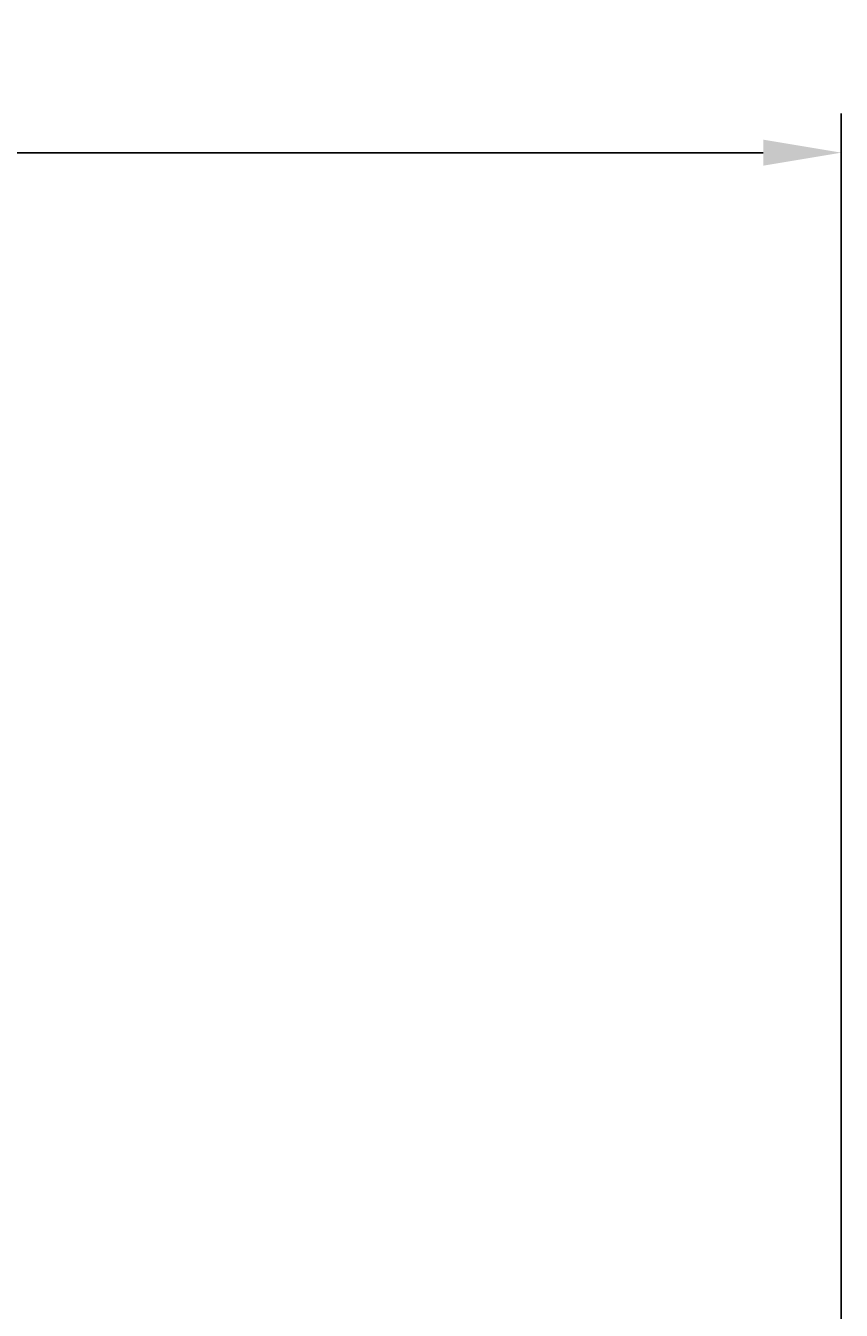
# Model space of a CAD drawing. Header units: millimetres. Extents: x -8117 to 700512, y -5118 to 30771.
# Tile 42 of 44: x 4222 to 6834, y 26656 to 30771. Entities that reach past the tile are written whole.
import ezdxf

# ---------------------------------------------------------------- set-up
doc = ezdxf.new("R2010")
doc.units = ezdxf.units.MM
doc.layers.add('S-ANNO-DIMS', color=2, linetype='Continuous')
doc.styles.get("Standard").update_dxf_attribs({"font": 'romans.shx', "width": 0.8, "height": 3})
doc.dimstyles.new('Annotative', dxfattribs={"dimscale": 0, "dimtxt": 2.5, "dimasz": 2.5, "dimexe": 1.25, "dimexo": 0.625, "dimtad": 1, "dimdec": 0, "dimzin": 9, "dimdsep": 32, "dimtxsty": 'Standard', "dimcen": 2.5, "dimadec": 0, "dimazin": 0, "dimtfac": 1, "dimtdec": 0, "dimtmove": 1, "dimatfit": 3, "dimfxl": 1, "dimarcsym": 0})

# ---------------------------------------------------------------- blocks, each defined once
blk = doc.blocks.new('*D65')
at = {"layer": 'Defpoints', "color": 0, "transparency": 16777216}
for p in [(6833.9, 30364), (589.9, 28492.3), (6833.9, 16719.3)]:
    blk.add_point(p, dxfattribs=at)
at = {"layer": 'S-ANNO-DIMS', "color": 0, "lineweight": -2, "transparency": 16777216}
for p, q in [((589.9, 28554.8), (589.9, 30489)), ((6833.9, 16781.8), (6833.9, 30489)), ((839.9, 30364), (6583.9, 30364))]:
    blk.add_line(p, q, dxfattribs=at)
at = {"layer": 'S-ANNO-DIMS', "color": 0, "transparency": 16777216}
for points in [[(839.9, 30405.7), (839.9, 30322.4), (589.9, 30364)], [(6583.9, 30405.7), (6583.9, 30322.4), (6833.9, 30364)]]:
    blk.add_solid(points, dxfattribs=at)
at = {"layer": 'S-ANNO-DIMS', "color": 0, "transparency": 16777216, "insert": (3711.9, 30576.5), "char_height": 300, "attachment_point": 5}
blk.add_mtext('6244', dxfattribs=at)

msp = doc.modelspace()

# ---------------------------------------------------------------- dimensions: what is measured, and where the dimension line sits
at = {"layer": 'S-ANNO-DIMS'}
dim = msp.add_linear_dim(base=(6833.9, 30364), p1=(589.9, 28492.3), p2=(6833.9, 16719.3), dimstyle='Annotative', dxfattribs=at)
dim.commit()
dim.dimension.update_dxf_attribs({"geometry": '*D65', "text_midpoint": (3711.9, 30576.5)})

doc.saveas('drawing.dxf')
